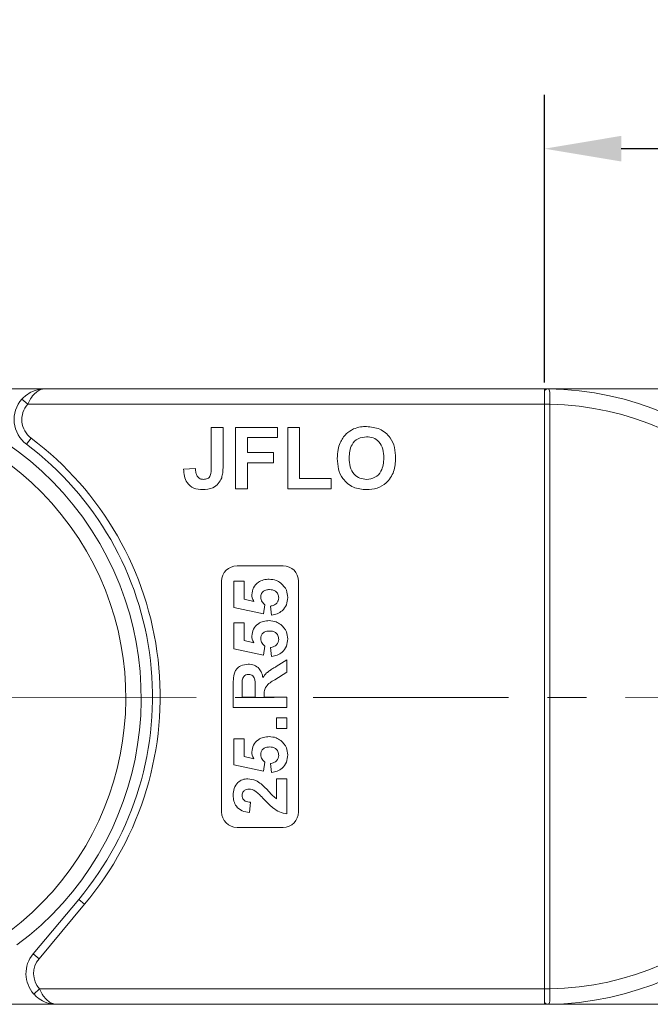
# Model space of a CAD drawing. Header units: millimetres. Extents: x 2471 to 3393, y -390 to 262.
# Tile 9 of 49: x 2859 to 2900, y 20 to 84. Entities that reach past the tile are written whole.
import ezdxf

# ---------------------------------------------------------------- set-up
doc = ezdxf.new("R2010")
doc.units = ezdxf.units.MM
doc.linetypes.add('CENTERX2', pattern=[20.32, 12.7, -2.54, 2.54, -2.54])
doc.styles.get("Standard").update_dxf_attribs({"font": '仿宋_GB2312.ttf', "width": 0.8})
doc.dimstyles.new('副本 ISO-25.1', dxfattribs={"dimtxt": 6, "dimasz": 5, "dimexe": 3.5, "dimexo": 0.625, "dimgap": 1.5, "dimtad": 1, "dimdsep": 46, "dimtxsty": 'Standard', "dimcen": 2.5, "dimadec": 0, "dimazin": 0, "dimtfac": 1, "dimtmove": 0, "dimatfit": 3, "dimfxl": 0, "dimarcsym": 0})

# ---------------------------------------------------------------- blocks, each defined once
blk = doc.blocks.new('*D648')
at = {"color": 0, "lineweight": -2}
for p, q in [((2893.044, 60.78), (2893.044, 79.473)), ((2939.044, 61.053), (2939.044, 79.473)), ((2934.044, 75.973), (2898.044, 75.973))]:
    blk.add_line(p, q, dxfattribs=at)
at = {"color": 0, "lineweight": 9}
for points in [[(2898.044, 76.807), (2898.044, 75.14), (2893.044, 75.973)], [(2934.044, 76.807), (2934.044, 75.14), (2939.044, 75.973)]]:
    blk.add_solid(points, dxfattribs=at)
at = {"layer": 'Defpoints', "color": 0, "lineweight": 9}
for p in [(2893.044, 75.973), (2893.044, 60.155), (2939.044, 60.428)]:
    blk.add_point(p, dxfattribs=at)
at = {"color": 0, "lineweight": 9, "insert": (2916.044, 80.473), "char_height": 6, "attachment_point": 5}
blk.add_mtext('46', dxfattribs=at)

msp = doc.modelspace()

# ---------------------------------------------------------------- linework, layer by layer
at = {"color": 7, "linetype": 'Continuous', "lineweight": 15}
for p, q in [((2847.044, 60.363), (2860.544, 60.363)), ((2893.044, 60.363), (2860.544, 60.363)), ((2893.044, 60.363), (2906.544, 60.363)), ((2893.044, 60.243), (2893.044, 60.363)), ((2893.044, 59.363), (2893.044, 60.243)), ((2859.053, 59.697), (2859.426, 59.363)), ((2859.426, 59.363), (2893.044, 59.363)), ((2893.044, 59.363), (2893.044, 59.36)), ((2893.044, 59.36), (2893.394, 59.36)), ((2893.044, 59.36), (2893.044, 21.367)), ((2893.394, 59.36), (2893.394, 59.365)), ((2893.394, 21.367), (2893.394, 59.36)), ((2871.364, 57.863), (2872.133, 57.863)), ((2871.364, 55.274), (2871.364, 57.863)), ((2872.133, 57.863), (2872.133, 55.342)), ((2872.954, 53.863), (2872.954, 57.863)), ((2872.954, 57.863), (2875.672, 57.863)), ((2875.672, 57.863), (2875.672, 57.197)), ((2876.339, 53.863), (2876.339, 57.863)), ((2876.339, 57.863), (2877.108, 57.863)), ((2877.108, 57.863), (2877.108, 54.53)), ((2859.344, 56.763), (2859.644, 57.163)), ((2875.672, 57.197), (2873.723, 57.197)), ((2873.723, 57.197), (2873.723, 56.222)), ((2873.723, 56.222), (2875.415, 56.222)), ((2875.415, 56.222), (2875.415, 55.556)), ((2869.569, 55.145), (2870.339, 55.197)), ((2875.415, 55.556), (2873.723, 55.556)), ((2873.723, 55.556), (2873.723, 53.863)), ((2877.108, 54.53), (2879.159, 54.53)), ((2879.159, 54.53), (2879.159, 53.863)), ((2873.723, 53.863), (2872.954, 53.863)), ((2879.159, 53.863), (2876.339, 53.863)), ((2873.044, 48.863), (2876.044, 48.863)), ((2872.044, 32.863), (2872.044, 47.863)), ((2872.839, 46.152), (2872.839, 47.857)), ((2872.839, 47.857), (2873.512, 47.857)), ((2873.512, 47.857), (2873.512, 46.692)), ((2877.044, 47.863), (2877.044, 32.863)), ((2874.775, 45.748), (2872.839, 46.152)), ((2873.512, 46.692), (2874.136, 46.554)), ((2874.858, 46.336), (2874.775, 45.748)), ((2875.292, 45.658), (2875.217, 46.242)), ((2872.839, 43.46), (2872.839, 45.165)), ((2872.839, 45.165), (2873.512, 45.165)), ((2873.512, 45.165), (2873.512, 43.999)), ((2873.512, 43.999), (2874.136, 43.862)), ((2874.858, 43.643), (2874.775, 43.056)), ((2875.292, 42.966), (2875.217, 43.549)), ((2874.775, 43.056), (2872.839, 43.46)), ((2875.601, 42.317), (2876.294, 42.742)), ((2876.294, 42.742), (2876.294, 41.955)), ((2876.294, 41.955), (2875.499, 41.457)), ((2872.794, 39.645), (2872.794, 41.114)), ((2873.377, 40.891), (2873.377, 40.318)), ((2873.377, 40.318), (2874.23, 40.318)), ((2874.23, 40.318), (2874.23, 40.86)), ((2874.813, 40.469), (2874.813, 40.318)), ((2874.813, 40.318), (2876.294, 40.318)), ((2876.294, 40.318), (2876.294, 39.645)), ((2876.294, 39.645), (2872.794, 39.645)), ((2875.621, 38.299), (2875.621, 38.972)), ((2875.621, 38.972), (2876.294, 38.972)), ((2876.294, 38.972), (2876.294, 38.299)), ((2876.294, 38.299), (2875.621, 38.299)), ((2872.839, 35.921), (2872.839, 37.626)), ((2872.839, 37.626), (2873.512, 37.626)), ((2873.512, 37.626), (2873.512, 36.461)), ((2874.775, 35.517), (2872.839, 35.921)), ((2873.512, 36.461), (2874.136, 36.324)), ((2874.858, 36.105), (2874.775, 35.517)), ((2875.292, 35.427), (2875.217, 36.011)), ((2875.621, 35.024), (2876.294, 35.024)), ((2875.621, 33.723), (2875.621, 35.024)), ((2876.294, 35.024), (2876.294, 32.735)), ((2873.915, 33.498), (2873.85, 32.825)), ((2876.044, 31.863), (2873.044, 31.863)), ((2862.748, 27.186), (2859.779, 23.649)), ((2862.748, 27.186), (2863.131, 26.865)), ((2860.162, 23.328), (2863.131, 26.865)), ((2860.162, 23.328), (2859.779, 23.649)), ((2860.193, 21.363), (2859.821, 21.03)), ((2893.044, 21.363), (2860.193, 21.363)), ((2893.044, 21.367), (2893.044, 21.363)), ((2893.044, 21.367), (2893.394, 21.367)), ((2893.044, 21.363), (2893.044, 20.483)), ((2893.394, 21.362), (2893.394, 21.367)), ((2893.044, 20.483), (2893.044, 20.363)), ((2861.312, 20.363), (2853.394, 20.363)), ((2861.312, 20.363), (2893.044, 20.363)), ((2907.312, 20.363), (2893.044, 20.363))]:
    msp.add_line(p, q, dxfattribs=at)
at = {"color": 1, "linetype": 'CENTERX2', "lineweight": 13}
msp.add_line((2992.298, 40.363), (2846.809, 40.287), dxfattribs=at)
at = {"color": 7, "linetype": 'Continuous', "lineweight": 15}
for centre, radius, start, end in [((2846.809, 40.287), 20, 306.57889, 125.23182), ((2893.28, 60.067), 0.295, 90.2732, 143.25027), ((2893.044, 40.363), 20, 270.67353, 89.32647), ((2860.544, 58.363), 2, 138.18969, 233.1301), ((2846.809, 40.287), 19, 306.96086, 124.84985), ((2860.544, 58.363), 1.5, 138.18969, 233.1301), ((2893.306, 41.741), 17.624, 89.71473, 90.8527), ((2893.044, 40.363), 19, 271.05551, 88.94449), ((2847.044, 40.363), 21, 320, 53.1301), ((2847.044, 40.363), 20.5, 320, 53.1301), ((2873.044, 47.863), 1, 90, 180), ((2876.044, 47.863), 1, 0, 90), ((2873.044, 32.863), 1, 180, 270), ((2876.044, 32.863), 1, 270, 0), ((2861.312, 22.363), 2, 140, 221.81031), ((2861.312, 22.363), 1.5, 140, 221.81031), ((2893.306, 39.014), 17.652, 269.14787, 270.28404), ((2893.28, 20.66), 0.295, 216.74973, 269.7268)]:
    msp.add_arc(centre, radius, start, end, dxfattribs=at)
for points, knots in [([(2860.544, 60.363), (2860.541, 60.363), (2860.53, 60.363), (2860.492, 60.363), (2860.447, 60.361), (2860.188, 60.345), (2859.792, 60.248), (2859.339, 59.985), (2859.132, 59.776), (2859.053, 59.697)], [0, 0, 0, 0, 0.0050875, 0.0203691, 0.0708073, 0.0890863, 0.5003107, 0.809226, 1, 1, 1, 1]), ([(2860.544, 60.363), (2860.542, 60.363), (2860.54, 60.363), (2860.534, 60.363), (2860.526, 60.363), (2860.511, 60.363), (2860.488, 60.362), (2860.462, 60.359), (2860.417, 60.353), (2860.338, 60.338), (2860.172, 60.281), (2860.017, 60.181), (2859.81, 59.991), (2859.618, 59.756), (2859.484, 59.482), (2859.426, 59.363)], [0, 0, 0, 0, 0.004076, 0.005312, 0.013833, 0.023499, 0.039938, 0.067959, 0.085914, 0.147188, 0.256834, 0.484715, 0.526697, 0.795371, 1, 1, 1, 1]), ([(2893.279, 60.362), (2893.267, 60.362), (2893.198, 60.363), (2893.114, 60.363), (2893.045, 60.363), (2893.044, 60.363)], [0, 0, 0, 0, 0.17537, 0.987913, 1, 1, 1, 1]), ([(2893.394, 59.365), (2893.394, 59.377), (2893.395, 59.502), (2893.396, 59.738), (2893.395, 60.029), (2893.38, 60.242), (2893.348, 60.348), (2893.298, 60.358), (2893.279, 60.362)], [0, 0, 0, 0, 0.023484, 0.237307, 0.451092, 0.663769, 0.870555, 1, 1, 1, 1]), ([(2879.748, 56.856), (2879.866, 57.069), (2880.077, 57.449), (2880.453, 57.663), (2880.618, 57.758)], [0, 0, 0, 0, 0.559956, 1, 1, 1, 1]), ([(2880.618, 57.758), (2880.771, 57.81), (2881.045, 57.902), (2881.334, 57.911), (2881.461, 57.915)], [0, 0, 0, 0, 0.559564, 1, 1, 1, 1]), ([(2881.461, 57.915), (2881.759, 57.886), (2882.354, 57.83), (2883.016, 57.264), (2883.327, 56.556), (2883.352, 56.091), (2883.364, 55.858)], [0, 0, 0, 0, 0.279831, 0.558669, 0.779006, 1, 1, 1, 1]), ([(2881.471, 57.248), (2881.28, 57.226), (2880.9, 57.182), (2880.393, 56.663), (2880.359, 56.168), (2880.339, 55.866)], [0, 0, 0, 0, 0.280278, 0.559877, 1, 1, 1, 1]), ([(2882.595, 55.877), (2882.587, 56.065), (2882.571, 56.44), (2882.328, 56.926), (2881.915, 57.21), (2881.619, 57.235), (2881.471, 57.248)], [0, 0, 0, 0, 0.281087, 0.560013, 0.779691, 1, 1, 1, 1]), ([(2879.569, 55.839), (2879.575, 56.034), (2879.584, 56.383), (2879.698, 56.712), (2879.748, 56.856)], [0, 0, 0, 0, 0.560171, 1, 1, 1, 1]), ([(2881.472, 53.812), (2881.176, 53.839), (2880.586, 53.892), (2879.923, 54.446), (2879.608, 55.146), (2879.582, 55.608), (2879.569, 55.839)], [0, 0, 0, 0, 0.279942, 0.558704, 0.779045, 1, 1, 1, 1]), ([(2880.339, 55.866), (2880.348, 55.676), (2880.366, 55.299), (2880.617, 54.817), (2881.025, 54.523), (2881.322, 54.494), (2881.471, 54.479)], [0, 0, 0, 0, 0.281021, 0.560116, 0.779939, 1, 1, 1, 1]), ([(2881.471, 54.479), (2881.661, 54.503), (2882.041, 54.552), (2882.539, 55.081), (2882.574, 55.575), (2882.595, 55.877)], [0, 0, 0, 0, 0.279991, 0.559768, 1, 1, 1, 1]), ([(2883.364, 55.858), (2883.344, 55.562), (2883.305, 54.972), (2882.839, 54.255), (2882.168, 53.862), (2881.704, 53.829), (2881.472, 53.812)], [0, 0, 0, 0, 0.280551, 0.5594882, 0.779434, 1, 1, 1, 1]), ([(2870.805, 53.812), (2870.61, 53.827), (2870.221, 53.856), (2869.776, 54.218), (2869.593, 54.69), (2869.577, 54.993), (2869.569, 55.145)], [0, 0, 0, 0, 0.280246, 0.558416, 0.778827, 1, 1, 1, 1]), ([(2870.339, 55.197), (2870.343, 55.1), (2870.35, 54.928), (2870.415, 54.769), (2870.443, 54.699)], [0, 0, 0, 0, 0.561018, 1, 1, 1, 1]), ([(2870.855, 54.479), (2870.947, 54.485), (2871.087, 54.494), (2871.24, 54.605), (2871.367, 54.855), (2871.365, 55.088), (2871.364, 55.274)], [0, 0, 0, 0, 0.249396, 0.374426, 0.499454, 1, 1, 1, 1]), ([(2872.133, 55.342), (2872.133, 55.198), (2872.131, 54.941), (2872.072, 54.691), (2872.046, 54.581)], [0, 0, 0, 0, 0.5602943, 1, 1, 1, 1]), ([(2870.443, 54.699), (2870.47, 54.662), (2870.523, 54.588), (2870.664, 54.496), (2870.782, 54.485), (2870.855, 54.479)], [0, 0, 0, 0, 0.280672, 0.560844, 1, 1, 1, 1]), ([(2872.046, 54.581), (2871.983, 54.448), (2871.858, 54.182), (2871.417, 53.86), (2871.037, 53.83), (2870.805, 53.812)], [0, 0, 0, 0, 0.2801216, 0.5603549, 1, 1, 1, 1]), ([(2874.005, 46.986), (2874.027, 47.145), (2874.07, 47.462), (2874.393, 47.794), (2874.766, 47.969), (2875.015, 47.984), (2875.14, 47.992)], [0, 0, 0, 0, 0.2790069, 0.5586194, 0.7790735, 1, 1, 1, 1]), ([(2875.14, 47.992), (2875.291, 47.979), (2875.562, 47.955), (2875.789, 47.808), (2875.888, 47.743)], [0, 0, 0, 0, 0.559534, 1, 1, 1, 1]), ([(2875.888, 47.743), (2876.035, 47.597), (2876.299, 47.334), (2876.326, 46.966), (2876.339, 46.804)], [0, 0, 0, 0, 0.558353, 1, 1, 1, 1]), ([(2874.136, 46.554), (2874.095, 46.63), (2874.022, 46.766), (2874.01, 46.919), (2874.005, 46.986)], [0, 0, 0, 0, 0.559888, 1, 1, 1, 1]), ([(2875.154, 47.318), (2875.075, 47.315), (2874.916, 47.307), (2874.716, 47.192), (2874.603, 47.014), (2874.593, 46.888), (2874.589, 46.826)], [0, 0, 0, 0, 0.2808976, 0.5594604, 0.779497, 1, 1, 1, 1]), ([(2874.589, 46.826), (2874.593, 46.772), (2874.603, 46.663), (2874.692, 46.487), (2874.795, 46.393), (2874.858, 46.336)], [0, 0, 0, 0, 0.279963, 0.560065, 1, 1, 1, 1]), ([(2875.755, 46.776), (2875.745, 46.861), (2875.726, 47.032), (2875.563, 47.224), (2875.356, 47.308), (2875.222, 47.315), (2875.154, 47.318)], [0, 0, 0, 0, 0.279573, 0.558664, 0.778923, 1, 1, 1, 1]), ([(2875.217, 46.242), (2875.294, 46.256), (2875.447, 46.286), (2875.623, 46.422), (2875.736, 46.592), (2875.749, 46.715), (2875.755, 46.776)], [0, 0, 0, 0, 0.2803, 0.559961, 0.780042, 1, 1, 1, 1]), ([(2876.339, 46.804), (2876.325, 46.643), (2876.298, 46.321), (2876.021, 45.946), (2875.665, 45.728), (2875.417, 45.681), (2875.292, 45.658)], [0, 0, 0, 0, 0.279948, 0.559031, 0.779331, 1, 1, 1, 1]), ([(2874.005, 44.294), (2874.027, 44.453), (2874.07, 44.77), (2874.393, 45.101), (2874.766, 45.276), (2875.015, 45.292), (2875.14, 45.299)], [0, 0, 0, 0, 0.279007, 0.558619, 0.779074, 1, 1, 1, 1]), ([(2875.14, 45.299), (2875.291, 45.286), (2875.562, 45.263), (2875.789, 45.116), (2875.888, 45.051)], [0, 0, 0, 0, 0.559534, 1, 1, 1, 1]), ([(2875.888, 45.051), (2876.035, 44.904), (2876.299, 44.641), (2876.326, 44.274), (2876.339, 44.112)], [0, 0, 0, 0, 0.558353, 1, 1, 1, 1]), ([(2874.136, 43.862), (2874.095, 43.938), (2874.022, 44.073), (2874.01, 44.226), (2874.005, 44.294)], [0, 0, 0, 0, 0.559888, 1, 1, 1, 1]), ([(2875.154, 44.626), (2875.075, 44.622), (2874.916, 44.614), (2874.716, 44.5), (2874.603, 44.321), (2874.593, 44.196), (2874.589, 44.133)], [0, 0, 0, 0, 0.280898, 0.55946, 0.779497, 1, 1, 1, 1]), ([(2875.755, 44.084), (2875.745, 44.169), (2875.726, 44.34), (2875.563, 44.532), (2875.356, 44.616), (2875.222, 44.623), (2875.154, 44.626)], [0, 0, 0, 0, 0.2795727, 0.5586639, 0.7789233, 1, 1, 1, 1]), ([(2874.589, 44.133), (2874.593, 44.079), (2874.603, 43.971), (2874.692, 43.795), (2874.795, 43.701), (2874.858, 43.643)], [0, 0, 0, 0, 0.279963, 0.560065, 1, 1, 1, 1]), ([(2875.217, 43.549), (2875.294, 43.564), (2875.447, 43.594), (2875.623, 43.73), (2875.736, 43.9), (2875.749, 44.022), (2875.755, 44.084)], [0, 0, 0, 0, 0.2803, 0.559961, 0.780042, 1, 1, 1, 1]), ([(2876.339, 44.112), (2876.325, 43.95), (2876.298, 43.628), (2876.021, 43.254), (2875.665, 43.036), (2875.417, 42.989), (2875.292, 42.966)], [0, 0, 0, 0, 0.279948, 0.559031, 0.779331, 1, 1, 1, 1]), ([(2872.794, 41.114), (2872.796, 41.273), (2872.801, 41.59), (2872.885, 41.995), (2873.094, 42.242), (2873.362, 42.425), (2873.603, 42.453), (2873.763, 42.472)], [0, 0, 0, 0, 0.251143, 0.500527, 0.625735, 0.75105, 1, 1, 1, 1]), ([(2873.763, 42.472), (2873.898, 42.461), (2874.168, 42.437), (2874.488, 42.21), (2874.663, 41.906), (2874.705, 41.698), (2874.726, 41.595)], [0, 0, 0, 0, 0.279954, 0.558933, 0.779174, 1, 1, 1, 1]), ([(2874.726, 41.595), (2874.802, 41.701), (2874.927, 41.877), (2875.168, 42.057), (2875.381, 42.192), (2875.528, 42.276), (2875.601, 42.317)], [0, 0, 0, 0, 0.339579, 0.559591, 0.779787, 1, 1, 1, 1]), ([(2873.794, 41.799), (2873.737, 41.795), (2873.623, 41.785), (2873.45, 41.658), (2873.412, 41.514), (2873.388, 41.426)], [0, 0, 0, 0, 0.281129, 0.561183, 1, 1, 1, 1]), ([(2874.23, 40.86), (2874.236, 41.059), (2874.245, 41.306), (2874.168, 41.595), (2874.076, 41.715), (2873.942, 41.789), (2873.844, 41.796), (2873.794, 41.799)], [0, 0, 0, 0, 0.500962, 0.625785, 0.750436, 0.875032, 1, 1, 1, 1]), ([(2873.388, 41.426), (2873.384, 41.326), (2873.376, 41.148), (2873.377, 40.969), (2873.377, 40.891)], [0, 0, 0, 0, 0.559921, 1, 1, 1, 1]), ([(2875.499, 41.457), (2875.287, 41.331), (2874.992, 41.156), (2874.81, 40.753), (2874.812, 40.564), (2874.813, 40.469)], [0, 0, 0, 0, 0.561022, 0.779295, 1, 1, 1, 1]), ([(2874.005, 36.755), (2874.027, 36.914), (2874.07, 37.232), (2874.393, 37.563), (2874.766, 37.738), (2875.015, 37.753), (2875.14, 37.761)], [0, 0, 0, 0, 0.279007, 0.558619, 0.779074, 1, 1, 1, 1]), ([(2875.14, 37.761), (2875.291, 37.748), (2875.562, 37.725), (2875.789, 37.577), (2875.888, 37.513)], [0, 0, 0, 0, 0.559534, 1, 1, 1, 1]), ([(2875.888, 37.513), (2876.035, 37.366), (2876.299, 37.103), (2876.326, 36.735), (2876.339, 36.573)], [0, 0, 0, 0, 0.558353, 1, 1, 1, 1]), ([(2874.136, 36.324), (2874.095, 36.399), (2874.022, 36.535), (2874.01, 36.688), (2874.005, 36.755)], [0, 0, 0, 0, 0.5598879, 1, 1, 1, 1]), ([(2875.154, 37.088), (2875.075, 37.084), (2874.916, 37.076), (2874.716, 36.961), (2874.603, 36.783), (2874.593, 36.658), (2874.589, 36.595)], [0, 0, 0, 0, 0.280898, 0.55946, 0.779497, 1, 1, 1, 1]), ([(2874.589, 36.595), (2874.593, 36.541), (2874.603, 36.433), (2874.692, 36.257), (2874.795, 36.162), (2874.858, 36.105)], [0, 0, 0, 0, 0.279963, 0.560065, 1, 1, 1, 1]), ([(2875.755, 36.545), (2875.745, 36.631), (2875.726, 36.802), (2875.563, 36.994), (2875.356, 37.078), (2875.222, 37.084), (2875.154, 37.088)], [0, 0, 0, 0, 0.279573, 0.558664, 0.778923, 1, 1, 1, 1]), ([(2875.217, 36.011), (2875.294, 36.026), (2875.447, 36.056), (2875.623, 36.191), (2875.736, 36.361), (2875.749, 36.484), (2875.755, 36.545)], [0, 0, 0, 0, 0.2803, 0.559961, 0.780042, 1, 1, 1, 1]), ([(2876.339, 36.573), (2876.325, 36.412), (2876.298, 36.09), (2876.021, 35.716), (2875.665, 35.497), (2875.417, 35.451), (2875.292, 35.427)], [0, 0, 0, 0, 0.279948, 0.559031, 0.779331, 1, 1, 1, 1]), ([(2872.794, 33.95), (2872.804, 34.101), (2872.823, 34.404), (2873.059, 34.769), (2873.389, 34.991), (2873.627, 35.013), (2873.746, 35.024)], [0, 0, 0, 0, 0.280568, 0.55975, 0.779795, 1, 1, 1, 1]), ([(2873.746, 35.024), (2873.926, 35.001), (2874.248, 34.959), (2874.508, 34.768), (2874.624, 34.684)], [0, 0, 0, 0, 0.558458, 1, 1, 1, 1]), ([(2874.624, 34.684), (2874.739, 34.577), (2874.93, 34.402), (2875.17, 34.132), (2875.372, 33.901), (2875.538, 33.782), (2875.621, 33.723)], [0, 0, 0, 0, 0.339985, 0.560186, 0.78038, 1, 1, 1, 1]), ([(2873.85, 32.825), (2873.689, 32.849), (2873.369, 32.897), (2872.998, 33.186), (2872.819, 33.569), (2872.802, 33.823), (2872.794, 33.95)], [0, 0, 0, 0, 0.280752, 0.55897, 0.779275, 1, 1, 1, 1]), ([(2873.836, 34.351), (2873.77, 34.347), (2873.639, 34.34), (2873.475, 34.241), (2873.387, 34.091), (2873.38, 33.987), (2873.377, 33.935)], [0, 0, 0, 0, 0.280664, 0.559461, 0.779366, 1, 1, 1, 1]), ([(2873.377, 33.935), (2873.38, 33.887), (2873.387, 33.789), (2873.46, 33.657), (2873.633, 33.526), (2873.799, 33.51), (2873.915, 33.498)], [0, 0, 0, 0, 0.1872361, 0.3740839, 0.5606964, 1, 1, 1, 1]), ([(2874.241, 34.217), (2874.17, 34.258), (2874.044, 34.331), (2873.9, 34.345), (2873.836, 34.351)], [0, 0, 0, 0, 0.560117, 1, 1, 1, 1]), ([(2874.806, 33.682), (2874.706, 33.787), (2874.527, 33.976), (2874.328, 34.144), (2874.241, 34.217)], [0, 0, 0, 0, 0.560235, 1, 1, 1, 1]), ([(2876.294, 32.735), (2876.127, 32.768), (2875.795, 32.834), (2875.291, 33.182), (2874.99, 33.492), (2874.806, 33.682)], [0, 0, 0, 0, 0.279551, 0.559332, 1, 1, 1, 1]), ([(2860.193, 21.363), (2860.221, 21.304), (2860.277, 21.185), (2860.383, 21.001), (2860.512, 20.817), (2860.628, 20.689), (2860.785, 20.546), (2860.94, 20.446), (2861.106, 20.389), (2861.185, 20.373), (2861.23, 20.368), (2861.256, 20.365), (2861.279, 20.364), (2861.294, 20.364), (2861.302, 20.363), (2861.308, 20.363), (2861.31, 20.363), (2861.312, 20.363)], [0, 0, 0, 0, 0.101029, 0.204946, 0.337168, 0.474297, 0.5162, 0.743651, 0.85309, 0.914248, 0.93217, 0.960137, 0.976545, 0.986194, 0.994698, 0.995932, 1, 1, 1, 1]), ([(2893.279, 20.365), (2893.29, 20.366), (2893.326, 20.37), (2893.363, 20.421), (2893.388, 20.556), (2893.396, 20.786), (2893.396, 21.069), (2893.394, 21.271), (2893.394, 21.362)], [0, 0, 0, 0, 0.07361, 0.225281, 0.412719, 0.616054, 0.826783, 1, 1, 1, 1]), ([(2861.312, 20.363), (2861.309, 20.363), (2861.298, 20.363), (2861.26, 20.364), (2861.214, 20.365), (2860.956, 20.382), (2860.56, 20.479), (2860.107, 20.741), (2859.9, 20.95), (2859.821, 21.03)], [0, 0, 0, 0, 0.005088, 0.020369, 0.070807, 0.089086, 0.500311, 0.809226, 1, 1, 1, 1]), ([(2893.044, 20.363), (2893.045, 20.363), (2893.114, 20.363), (2893.198, 20.364), (2893.267, 20.365), (2893.279, 20.365)], [0, 0, 0, 0, 0.012087, 0.82463, 1, 1, 1, 1])]:
    msp.add_open_spline(points, degree=3, knots=knots, dxfattribs=at)

# ---------------------------------------------------------------- dimensions: what is measured, and where the dimension line sits
at = {"color": 5, "lineweight": 9}
dim = msp.add_linear_dim(base=(2893.044, 75.973), p1=(2939.044, 60.428), p2=(2893.044, 60.155), dimstyle='副本 ISO-25.1', dxfattribs=at)
dim.commit()
dim.dimension.update_dxf_attribs({"geometry": '*D648', "text_midpoint": (2916.044, 80.473)})

doc.saveas('drawing.dxf')
